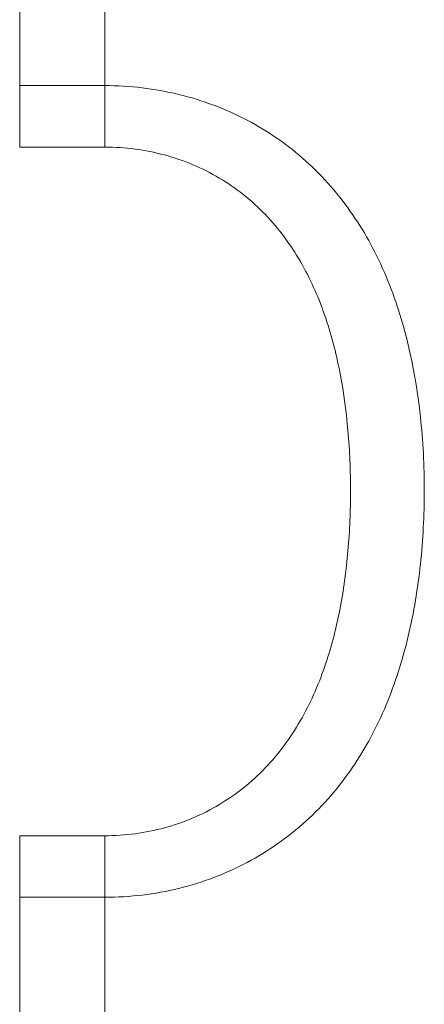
# Model space of a CAD drawing. Header units: millimetres. Extents: x 62 to 845, y 148 to 834.
# Tile 5 of 27: x 82 to 97, y 207 to 242. Entities that reach past the tile are written whole.
import ezdxf

# ---------------------------------------------------------------- set-up
doc = ezdxf.new("R2010")
doc.units = ezdxf.units.MM

msp = doc.modelspace()

# ---------------------------------------------------------------- linework, layer by layer
at = {"color": 7, "linetype": 'Continuous', "lineweight": 15}
for p, q in [((82.318, 245.503), (82.318, 239.733)), ((85.318, 239.733), (85.318, 245.503)), ((82.318, 239.733), (82.318, 237.566)), ((82.318, 239.733), (85.318, 239.733)), ((85.318, 239.733), (85.318, 237.566)), ((85.318, 237.566), (82.318, 237.566)), ((82.318, 213.292), (82.318, 211.124)), ((82.318, 213.292), (85.318, 213.292)), ((85.318, 213.292), (85.318, 211.124)), ((82.318, 211.124), (82.318, 205.396)), ((85.318, 211.124), (82.318, 211.124)), ((85.318, 205.396), (85.318, 211.124))]:
    msp.add_line(p, q, dxfattribs=at)
for points, knots in [([(85.318, 239.733), (86.204, 239.733), (87.069, 239.629), (88.34, 239.321), (88.759, 239.192), (89.565, 238.888), (89.955, 238.714), (90.708, 238.318), (91.074, 238.096), (91.768, 237.612), (92.096, 237.351), (93.027, 236.513), (93.579, 235.875), (94.515, 234.51), (94.906, 233.779), (95.395, 232.614), (95.541, 232.215), (95.799, 231.41), (95.912, 231.003), (96.207, 229.768), (96.346, 228.928), (96.485, 227.641), (96.52, 227.207), (96.566, 226.332), (96.577, 225.893), (96.576, 224.586), (96.532, 223.722), (96.348, 222.012), (96.209, 221.166), (95.91, 219.909), (95.796, 219.494), (95.537, 218.685), (95.392, 218.289), (95.068, 217.515), (94.889, 217.136), (94.494, 216.398), (94.275, 216.036), (93.568, 215), (93.027, 214.371), (92.095, 213.525), (91.762, 213.259), (91.07, 212.774), (90.71, 212.553), (89.958, 212.154), (89.565, 211.976), (88.754, 211.668), (88.341, 211.54), (87.501, 211.334), (87.074, 211.256), (86.204, 211.151), (85.761, 211.124), (85.318, 211.124)], [0, 0, 0, 0, 0.0625, 0.0625, 0.09375, 0.09375, 0.125, 0.125, 0.15625, 0.15625, 0.1875, 0.1875, 0.25, 0.25, 0.3125, 0.3125, 0.34375, 0.34375, 0.375, 0.375, 0.4375, 0.4375, 0.46875, 0.46875, 0.5, 0.5, 0.5625, 0.5625, 0.625, 0.625, 0.65625, 0.65625, 0.6875, 0.6875, 0.71875, 0.71875, 0.75, 0.75, 0.8125, 0.8125, 0.84375, 0.84375, 0.875, 0.875, 0.90625, 0.90625, 0.9375, 0.9375, 0.96875, 0.96875, 1, 1, 1, 1]), ([(85.318, 213.292), (85.677, 213.292), (86.036, 213.316), (86.738, 213.41), (87.083, 213.48), (87.761, 213.665), (88.094, 213.78), (88.745, 214.056), (89.056, 214.214), (89.652, 214.57), (89.936, 214.768), (90.479, 215.202), (90.736, 215.438), (91.449, 216.184), (91.855, 216.736), (92.551, 217.939), (92.831, 218.573), (93.172, 219.555), (93.273, 219.888), (93.452, 220.565), (93.53, 220.909), (93.733, 221.944), (93.826, 222.639), (93.949, 224.036), (93.978, 224.739), (93.979, 226.152), (93.949, 226.864), (93.826, 228.266), (93.732, 228.958), (93.465, 230.322), (93.291, 230.995), (92.832, 232.315), (92.552, 232.943), (92.038, 233.831), (91.85, 234.118), (91.439, 234.671), (91.215, 234.937), (90.738, 235.433), (90.484, 235.665), (89.942, 236.097), (89.653, 236.296), (89.054, 236.652), (88.744, 236.809), (88.099, 237.081), (87.762, 237.196), (86.736, 237.473), (86.036, 237.566), (85.318, 237.566)], [0, 0, 0, 0, 0.03125, 0.03125, 0.0625, 0.0625, 0.09375, 0.09375, 0.125, 0.125, 0.15625, 0.15625, 0.1875, 0.1875, 0.25, 0.25, 0.3125, 0.3125, 0.34375, 0.34375, 0.375, 0.375, 0.4375, 0.4375, 0.5, 0.5, 0.5625, 0.5625, 0.625, 0.625, 0.6875, 0.6875, 0.75, 0.75, 0.78125, 0.78125, 0.8125, 0.8125, 0.84375, 0.84375, 0.875, 0.875, 0.90625, 0.90625, 0.9375, 0.9375, 1, 1, 1, 1])]:
    msp.add_open_spline(points, degree=3, knots=knots, dxfattribs=at)

doc.saveas('drawing.dxf')
